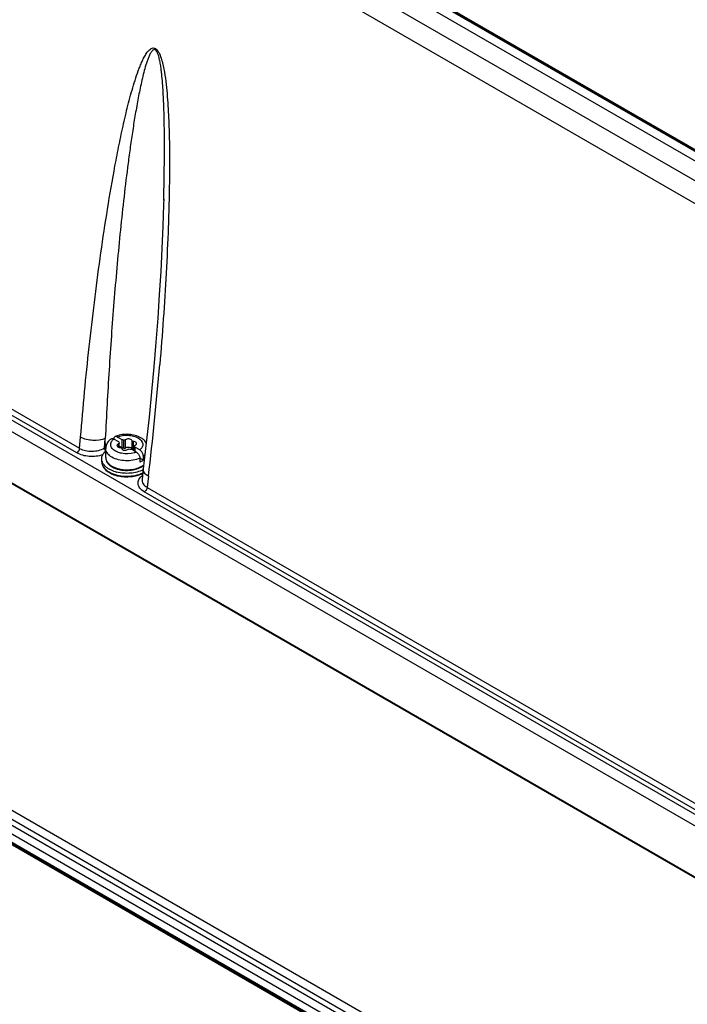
# Model space of a CAD drawing. Header units: inches. Extents: x 0 to 117, y 0 to 83.
# Tile 41 of 86: x 96.7 to 99.32, y 23.47 to 27.33. Entities that reach past the tile are written whole.
import ezdxf

# ---------------------------------------------------------------- set-up
doc = ezdxf.new("R2010")
doc.units = ezdxf.units.IN
doc.header["$LTSCALE"] = 6.431102
doc.header["$MEASUREMENT"] = 0
doc.layers.get('0').update_dxf_attribs({"linetype": 'CONTINUOUS'})

msp = doc.modelspace()

# ---------------------------------------------------------------- linework, layer by layer
at = {"color": 7, "linetype": 'CONTINUOUS'}
for p, q in [((103.6842, 24.2769), (94.6082, 29.5168)), ((94.5413, 29.4782), (103.6078, 24.2438)), ((103.5674, 24.1769), (94.4999, 29.4119)), ((97.2995, 28.0001), (103.6646, 24.3253)), ((103.6692, 24.3261), (97.3049, 28.0005)), ((103.6744, 24.3267), (97.311, 28.0005)), ((94.1739, 27.2044), (99.959, 23.8644)), ((99.9383, 23.8312), (94.1531, 27.1712)), ((96.928, 25.6333), (94.5619, 26.9993)), ((94.5733, 27.0168), (96.9387, 25.6512)), ((94.1836, 26.9529), (99.945, 23.6266)), ((99.947, 23.6211), (94.1856, 26.9474)), ((97.2686, 26.6232), (97.2687, 26.6272)), ((96.9387, 25.6512), (96.9429, 25.6948)), ((96.939, 25.651), (96.9426, 25.6949)), ((97.0367, 25.6525), (97.0397, 25.689)), ((97.0403, 25.6546), (97.0397, 25.689)), ((97.0922, 25.6764), (97.0731, 25.6874)), ((97.1061, 25.6844), (97.0871, 25.6954)), ((97.0367, 25.6525), (97.0403, 25.6546)), ((97.0406, 25.6523), (97.0403, 25.6546)), ((97.0414, 25.6489), (97.0406, 25.6523)), ((97.0414, 25.6146), (97.0414, 25.65)), ((97.0915, 25.6557), (97.0915, 25.6688)), ((97.0935, 25.655), (97.0935, 25.6716)), ((97.0941, 25.6548), (97.0941, 25.6716)), ((97.1061, 25.6523), (97.0941, 25.6593)), ((97.1061, 25.6523), (97.1061, 25.6844)), ((97.112, 25.6515), (97.112, 25.6837)), ((97.1193, 25.6527), (97.1193, 25.6848)), ((97.1611, 25.6366), (97.1421, 25.6476)), ((97.1445, 25.6488), (97.1445, 25.6809)), ((97.1499, 25.6457), (97.1499, 25.6778)), ((97.1541, 25.6605), (97.1542, 25.6611)), ((97.1541, 25.6407), (97.1541, 25.659)), ((97.1547, 25.6403), (97.1547, 25.659)), ((97.156, 25.6556), (97.156, 25.6396)), ((97.175, 25.6446), (97.156, 25.6556)), ((97.0257, 25.5985), (97.0257, 25.6098)), ((97.1481, 25.6459), (97.1499, 25.6457)), ((97.1499, 25.6457), (97.1541, 25.6451)), ((97.1752, 25.6124), (97.1752, 25.5963)), ((97.1891, 25.6044), (97.1752, 25.6124)), ((97.1891, 25.6044), (97.1891, 25.6205)), ((97.1717, 25.575), (97.1786, 25.5786)), ((97.1887, 25.5704), (97.1839, 25.5294)), ((97.2088, 25.5412), (97.2037, 25.4981)), ((97.2086, 25.5414), (97.2041, 25.4979)), ((97.1839, 25.5293), (97.1838, 25.5291)), ((97.2037, 25.4982), (97.2034, 25.496)), ((97.2041, 25.4979), (99.5694, 24.1323)), ((99.5588, 24.1144), (97.1926, 25.4805)), ((94.8184, 25.3025), (102.9739, 20.594)), ((94.8058, 25.2738), (102.9613, 20.5653)), ((94.7967, 25.2216), (102.9522, 20.5131)), ((102.953, 20.5461), (94.7975, 25.2546)), ((94.7976, 25.1895), (102.9531, 20.481)), ((102.9572, 20.4725), (94.8017, 25.181)), ((102.9742, 20.4575), (94.8187, 25.166))]:
    msp.add_line(p, q, dxfattribs=at)
msp.add_lwpolyline([(97.2688, 26.6286), (97.2682, 26.6076), (97.2653, 26.5219), (97.2615, 26.4345), (97.2569, 26.3453), (97.2514, 26.2544), (97.2451, 26.1617), (97.2379, 26.0672), (97.2299, 25.971), (97.2209, 25.8731), (97.2111, 25.7735), (97.2004, 25.6722), (97.1887, 25.5704)], dxfattribs=at)
for centre, radius, start, end in [((84.6026, 27.0457), 12.6955, 353.19479, 355.18395), ((97.1172, 25.6075), 0.0976, 107.7069, 113.8727), ((97.1445, 25.6328), 0.0689, 52.2309, 55.1365), ((97.0961, 25.5581), 0.1115, 119.1772, 119.9978), ((97.1061, 25.6287), 0.0236, 81.7734, 89.9356), ((97.1064, 25.6311), 0.0212, 74.8747, 81.7729), ((97.1465, 25.6491), 0.00204, 188.7616, 197.034), ((97.128, 25.7177), 0.0876, 286.4236, 286.9631), ((97.1287, 25.7154), 0.0852, 286.959, 288.3459), ((97.1312, 25.7081), 0.0775, 288.2953, 292.7074), ((97.0622, 25.6106), 0.0367, 198.5121, 199.4873), ((97.1037, 25.6422), 0.0739, 237.6512, 238.1589), ((97.1031, 25.6458), 0.075, 238.9208, 240.0028), ((97.105, 25.6442), 0.0762, 238.1658, 240.0079), ((97.1047, 25.6485), 0.0782, 240.0091, 241.6587), ((97.1073, 25.6482), 0.0809, 240.0154, 242.4452), ((97.1092, 25.6572), 0.0879, 241.7183, 246.5065), ((97.1112, 25.6558), 0.0894, 242.4778, 247.0047), ((97.1142, 25.6584), 0.0915, 241.3146, 245.7122), ((97.1164, 25.6633), 0.0969, 245.6778, 246.7598), ((97.1171, 25.6648), 0.0985, 246.7588, 247.5101), ((97.1185, 25.6683), 0.1023, 247.5302, 251.8391), ((97.1196, 25.6717), 0.1059, 251.8231, 254.0555), ((97.1348, 25.6559), 0.0889, 292.4629, 294.0985), ((97.1359, 25.6534), 0.0862, 294.1048, 294.5236), ((97.1449, 25.6461), 0.0754, 300.4091, 301.0612), ((97.1012, 25.6345), 0.091, 238.4612, 240.0058), ((97.101, 25.639), 0.0931, 240.0065, 241.4015), ((97.1038, 25.6389), 0.0961, 240.0137, 242.2962), ((97.1058, 25.6479), 0.1032, 241.4508, 245.7994), ((97.1068, 25.6447), 0.1026, 242.2946, 244.4733), ((97.1149, 25.6805), 0.1264, 250.0055, 250.5572), ((97.1173, 25.6875), 0.1338, 250.5917, 255.0744), ((97.118, 25.6731), 0.1333, 252.386, 254.2004), ((97.1196, 25.6786), 0.139, 254.1994, 255.9613), ((97.1191, 25.6939), 0.1405, 255.0416, 255.5653), ((97.1183, 25.6678), 0.1269, 254.1868, 255.0609), ((97.1193, 25.6716), 0.1308, 255.0694, 257.0047), ((97.1208, 25.6835), 0.144, 255.9604, 257.6791), ((97.2465, 25.6036), 0.0728, 238.6647, 238.8753), ((97.2083, 25.5264), 0.0246, 171.6868, 173.2206)]:
    msp.add_arc(centre, radius, start, end, dxfattribs=at)
for points, knots in [([(96.9429, 25.6948), (96.9478, 25.754), (96.9579, 25.8721), (96.9762, 26.0483), (96.9964, 26.2231), (97.0191, 26.3965), (97.0445, 26.5681), (97.0683, 26.7097), (97.0896, 26.8216), (97.1067, 26.9042), (97.1224, 26.9723), (97.1362, 27.0259), (97.1472, 27.0654), (97.1591, 27.104), (97.1701, 27.1355), (97.1799, 27.1597), (97.1878, 27.1772), (97.1965, 27.1936), (97.205, 27.2063), (97.2129, 27.2148), (97.2197, 27.22), (97.2284, 27.2228), (97.2384, 27.2192), (97.246, 27.2105), (97.2541, 27.1959), (97.261, 27.1758), (97.267, 27.1513), (97.2731, 27.119), (97.2786, 27.0787), (97.2831, 27.0307), (97.2864, 26.9831), (97.2886, 26.9359), (97.2907, 26.8734), (97.2918, 26.7959), (97.2913, 26.7033), (97.2896, 26.6114), (97.2859, 26.4898), (97.2789, 26.3388), (97.2675, 26.1588), (97.2582, 26.0393), (97.2532, 25.9798)], [0, 0, 0, 0, 0.063071, 0.125725, 0.187996, 0.249852, 0.311237, 0.372045, 0.402175, 0.432067, 0.461648, 0.476286, 0.490788, 0.505113, 0.519192, 0.526102, 0.532889, 0.539509, 0.545877, 0.548932, 0.551893, 0.554833, 0.558211, 0.562369, 0.566871, 0.575908, 0.58481, 0.593586, 0.610863, 0.627889, 0.644738, 0.661455, 0.678066, 0.711039, 0.743754, 0.776265, 0.808605, 0.872861, 0.936639, 1, 1, 1, 1]), ([(97.2688, 26.6286), (97.2699, 26.6747), (97.2713, 26.7439), (97.2718, 26.8365), (97.2715, 26.9065), (97.2703, 26.9651), (97.2686, 27.0123), (97.2669, 27.048), (97.2645, 27.084), (97.2618, 27.1141), (97.2589, 27.1384), (97.2563, 27.1568), (97.2534, 27.1722), (97.2505, 27.1846), (97.2478, 27.1939), (97.2443, 27.2032), (97.2399, 27.2111), (97.2325, 27.2163), (97.2257, 27.2129), (97.2214, 27.2081), (97.2163, 27.2005), (97.2111, 27.1898), (97.2058, 27.1763), (97.1994, 27.1573), (97.1923, 27.1328), (97.1848, 27.1027), (97.178, 27.072), (97.1716, 27.041), (97.1637, 26.9992), (97.1546, 26.9463), (97.1447, 26.8823), (97.1354, 26.8179), (97.124, 26.7313), (97.111, 26.6223), (97.0971, 26.4907), (97.0846, 26.3584), (97.0696, 26.1809), (97.0538, 25.9578), (97.0439, 25.7788), (97.0397, 25.689)], [0, 0, 0, 0, 0.064535, 0.097021, 0.129688, 0.162593, 0.179165, 0.195839, 0.212645, 0.22963, 0.238216, 0.246892, 0.2557, 0.260175, 0.264704, 0.26932, 0.273875, 0.277522, 0.280455, 0.283453, 0.286608, 0.293197, 0.300029, 0.307011, 0.321258, 0.335757, 0.350426, 0.365221, 0.380114, 0.410125, 0.440363, 0.470774, 0.501325, 0.562758, 0.624541, 0.686605, 0.748904, 0.8741, 1, 1, 1, 1]), ([(97.0397, 25.689), (97.0248, 25.6825), (96.9906, 25.6795), (96.9573, 25.6868), (96.9426, 25.6949)], [0, 0, 0, 0, 0.493249, 1, 1, 1, 1]), ([(97.0625, 25.688), (97.0632, 25.6885), (97.0666, 25.6901), (97.0707, 25.6888), (97.0731, 25.6874)], [0, 0, 0, 0, 0.22234, 1, 1, 1, 1]), ([(97.0777, 25.6968), (97.077, 25.6964), (97.0739, 25.6944), (97.073, 25.6903), (97.073, 25.6875)], [0, 0, 0, 0, 0.222406, 1, 1, 1, 1]), ([(97.0871, 25.6954), (97.0862, 25.6959), (97.0834, 25.6973), (97.0798, 25.6977), (97.0777, 25.6968)], [0, 0, 0, 0, 0.290331, 1, 1, 1, 1]), ([(97.0871, 25.6954), (97.1001, 25.7009), (97.1222, 25.704), (97.15, 25.6999), (97.1718, 25.6919), (97.1893, 25.6749), (97.1856, 25.6548), (97.179, 25.6478), (97.175, 25.6446)], [0, 0, 0, 0, 0.301696, 0.455374, 0.594289, 0.801799, 0.893421, 1, 1, 1, 1]), ([(97.1839, 25.6893), (97.1707, 25.6985), (97.1376, 25.7085), (97.1037, 25.7057), (97.0875, 25.7005)], [0, 0, 0, 0, 0.485929, 1, 1, 1, 1]), ([(97.1405, 25.6859), (97.1356, 25.6887), (97.1272, 25.6891), (97.1206, 25.6859), (97.1193, 25.6848)], [0, 0, 0, 0, 0.770447, 1, 1, 1, 1]), ([(97.1445, 25.6809), (97.1444, 25.6814), (97.1438, 25.6835), (97.142, 25.6851), (97.1405, 25.6859)], [0, 0, 0, 0, 0.220596, 1, 1, 1, 1]), ([(96.928, 25.6333), (96.9294, 25.6341), (96.9349, 25.6386), (96.9385, 25.6456), (96.939, 25.651)], [0, 0, 0, 0, 0.236465, 1, 1, 1, 1]), ([(96.939, 25.651), (96.9535, 25.6426), (96.9881, 25.6364), (97.0224, 25.6437), (97.0367, 25.6525)], [0, 0, 0, 0, 0.498875, 1, 1, 1, 1]), ([(97.0542, 25.6806), (97.0523, 25.6785), (97.0452, 25.6698), (97.0414, 25.6583), (97.0414, 25.65)], [0, 0, 0, 0, 0.25545, 1, 1, 1, 1]), ([(97.0657, 25.6161), (97.0589, 25.6201), (97.0471, 25.6291), (97.0414, 25.6435), (97.0414, 25.65)], [0, 0, 0, 0, 0.550992, 1, 1, 1, 1]), ([(97.0882, 25.6361), (97.0825, 25.6384), (97.0725, 25.6438), (97.0618, 25.6561), (97.0601, 25.6712), (97.0652, 25.6795), (97.0684, 25.683)], [0, 0, 0, 0, 0.303254, 0.551104, 0.766376, 1, 1, 1, 1]), ([(97.0915, 25.6688), (97.0907, 25.6684), (97.088, 25.6671), (97.0856, 25.6643), (97.0856, 25.6622)], [0, 0, 0, 0, 0.305108, 1, 1, 1, 1]), ([(97.0856, 25.6622), (97.0856, 25.6617), (97.086, 25.6594), (97.0879, 25.6576), (97.0894, 25.6567)], [0, 0, 0, 0, 0.222899, 1, 1, 1, 1]), ([(97.0894, 25.6567), (97.09, 25.6563), (97.0928, 25.655), (97.0959, 25.6543), (97.0983, 25.6542)], [0, 0, 0, 0, 0.22951, 1, 1, 1, 1]), ([(97.0941, 25.6716), (97.0941, 25.6707), (97.093, 25.6695), (97.0919, 25.6689), (97.0915, 25.6688)], [0, 0, 0, 0, 0.694759, 1, 1, 1, 1]), ([(97.0983, 25.6542), (97.099, 25.6542), (97.101, 25.6539), (97.1034, 25.6526), (97.1037, 25.6511)], [0, 0, 0, 0, 0.313577, 1, 1, 1, 1]), ([(97.1037, 25.6511), (97.1037, 25.6507), (97.1044, 25.6485), (97.1062, 25.647), (97.1077, 25.6461)], [0, 0, 0, 0, 0.220596, 1, 1, 1, 1]), ([(97.1077, 25.6461), (97.1125, 25.6433), (97.1209, 25.643), (97.1276, 25.6462), (97.1288, 25.6472)], [0, 0, 0, 0, 0.770447, 1, 1, 1, 1]), ([(97.1119, 25.6515), (97.1138, 25.651), (97.1166, 25.6511), (97.1189, 25.6523), (97.1193, 25.6527)], [0, 0, 0, 0, 0.778804, 1, 1, 1, 1]), ([(97.1193, 25.6848), (97.1189, 25.6845), (97.1166, 25.6833), (97.1139, 25.6832), (97.112, 25.6837)], [0, 0, 0, 0, 0.221108, 1, 1, 1, 1]), ([(97.1193, 25.6527), (97.122, 25.6549), (97.1295, 25.6568), (97.137, 25.6557), (97.1403, 25.6539)], [0, 0, 0, 0, 0.485041, 1, 1, 1, 1]), ([(97.1288, 25.6472), (97.1293, 25.6476), (97.1315, 25.6488), (97.1343, 25.6489), (97.1362, 25.6484)], [0, 0, 0, 0, 0.221108, 1, 1, 1, 1]), ([(97.1403, 25.6539), (97.1409, 25.6536), (97.1427, 25.6524), (97.1443, 25.6504), (97.1445, 25.6488)], [0, 0, 0, 0, 0.290855, 1, 1, 1, 1]), ([(97.1499, 25.6778), (97.1492, 25.6779), (97.1472, 25.6781), (97.1447, 25.6795), (97.1445, 25.6809)], [0, 0, 0, 0, 0.313577, 1, 1, 1, 1]), ([(97.1446, 25.6485), (97.1447, 25.6482), (97.1454, 25.6469), (97.147, 25.6462), (97.1481, 25.6459)], [0, 0, 0, 0, 0.205847, 1, 1, 1, 1]), ([(97.1588, 25.6754), (97.1582, 25.6757), (97.1554, 25.6771), (97.1523, 25.6777), (97.1499, 25.6778)], [0, 0, 0, 0, 0.22951, 1, 1, 1, 1]), ([(97.1566, 25.6633), (97.1575, 25.6636), (97.1602, 25.6649), (97.1626, 25.6677), (97.1626, 25.6698)], [0, 0, 0, 0, 0.305108, 1, 1, 1, 1]), ([(97.1626, 25.6698), (97.1626, 25.6704), (97.1622, 25.6727), (97.1603, 25.6745), (97.1588, 25.6754)], [0, 0, 0, 0, 0.222899, 1, 1, 1, 1]), ([(97.0296, 25.6255), (97.0127, 25.6199), (96.9775, 25.6165), (96.9425, 25.6248), (96.928, 25.6333)], [0, 0, 0, 0, 0.514509, 1, 1, 1, 1]), ([(97.0257, 25.6097), (97.0257, 25.6152), (97.0288, 25.6271), (97.0366, 25.6363), (97.0413, 25.6405)], [0, 0, 0, 0, 0.467918, 1, 1, 1, 1]), ([(97.0414, 25.6146), (97.0414, 25.6079), (97.0465, 25.5934), (97.0577, 25.5838), (97.0642, 25.5797)], [0, 0, 0, 0, 0.467929, 1, 1, 1, 1]), ([(97.0414, 25.6146), (97.0414, 25.6083), (97.0467, 25.5944), (97.0579, 25.5855), (97.0644, 25.5816)], [0, 0, 0, 0, 0.450927, 1, 1, 1, 1]), ([(97.1752, 25.6124), (97.1579, 25.6046), (97.1197, 25.5988), (97.0817, 25.607), (97.0657, 25.6161)], [0, 0, 0, 0, 0.507042, 1, 1, 1, 1]), ([(97.1528, 25.6337), (97.137, 25.629), (97.1141, 25.6282), (97.0931, 25.6342), (97.0882, 25.6361)], [0, 0, 0, 0, 0.758938, 1, 1, 1, 1]), ([(97.1611, 25.6366), (97.1631, 25.6355), (97.1704, 25.6293), (97.1752, 25.6197), (97.1752, 25.6124)], [0, 0, 0, 0, 0.240196, 1, 1, 1, 1]), ([(97.1891, 25.6205), (97.1891, 25.6228), (97.1874, 25.6322), (97.1813, 25.641), (97.175, 25.6446)], [0, 0, 0, 0, 0.24065, 1, 1, 1, 1]), ([(97.0257, 25.5985), (97.0257, 25.5905), (97.032, 25.5731), (97.0457, 25.5617), (97.0536, 25.5569)], [0, 0, 0, 0, 0.464692, 1, 1, 1, 1]), ([(97.0257, 25.5985), (97.0257, 25.5909), (97.0324, 25.5737), (97.0463, 25.563), (97.0545, 25.5583)], [0, 0, 0, 0, 0.449169, 1, 1, 1, 1]), ([(97.0545, 25.5696), (97.0512, 25.5715), (97.0402, 25.5787), (97.0308, 25.5894), (97.0277, 25.5984)], [0, 0, 0, 0, 0.282999, 1, 1, 1, 1]), ([(97.0716, 25.5617), (97.0701, 25.5622), (97.0642, 25.5645), (97.0585, 25.5673), (97.0545, 25.5696)], [0, 0, 0, 0, 0.259668, 1, 1, 1, 1]), ([(97.0742, 25.5765), (97.0915, 25.569), (97.1295, 25.5635), (97.1673, 25.5719), (97.183, 25.5811)], [0, 0, 0, 0, 0.508915, 1, 1, 1, 1]), ([(97.0902, 25.5687), (97.1092, 25.5636), (97.1363, 25.5628), (97.1614, 25.5695), (97.1673, 25.5717)], [0, 0, 0, 0, 0.757037, 1, 1, 1, 1]), ([(97.0906, 25.5699), (97.1035, 25.5662), (97.1303, 25.5637), (97.1568, 25.5688), (97.1688, 25.5737)], [0, 0, 0, 0, 0.507549, 1, 1, 1, 1]), ([(97.1891, 25.6044), (97.1881, 25.6036), (97.1836, 25.6006), (97.1789, 25.598), (97.1752, 25.5963)], [0, 0, 0, 0, 0.238891, 1, 1, 1, 1]), ([(97.2086, 25.5414), (97.2027, 25.545), (97.1927, 25.5526), (97.1881, 25.5652), (97.1887, 25.5704)], [0, 0, 0, 0, 0.570147, 1, 1, 1, 1]), ([(97.0591, 25.5557), (97.061, 25.5546), (97.0688, 25.5506), (97.0772, 25.5475), (97.0837, 25.5456)], [0, 0, 0, 0, 0.23775, 1, 1, 1, 1]), ([(97.0635, 25.5537), (97.0827, 25.5451), (97.1254, 25.538), (97.1681, 25.5458), (97.187, 25.5548)], [0, 0, 0, 0, 0.50183, 1, 1, 1, 1]), ([(97.1884, 25.5667), (97.173, 25.5591), (97.1376, 25.5508), (97.1017, 25.5533), (97.084, 25.5579)], [0, 0, 0, 0, 0.48621, 1, 1, 1, 1]), ([(97.0899, 25.5441), (97.1065, 25.5402), (97.14, 25.5385), (97.1729, 25.547), (97.1869, 25.5545)], [0, 0, 0, 0, 0.517252, 1, 1, 1, 1]), ([(97.0901, 25.5428), (97.1065, 25.5392), (97.1398, 25.5375), (97.1723, 25.5455), (97.1866, 25.5525)], [0, 0, 0, 0, 0.51398, 1, 1, 1, 1]), ([(97.1926, 25.4805), (97.1861, 25.4842), (97.175, 25.4927), (97.1661, 25.5114), (97.1707, 25.5312), (97.1802, 25.5407), (97.1857, 25.5449)], [0, 0, 0, 0, 0.282038, 0.514291, 0.737328, 1, 1, 1, 1]), ([(97.1838, 25.5291), (97.1832, 25.5233), (97.1871, 25.5099), (97.1976, 25.5017), (97.2037, 25.4981)], [0, 0, 0, 0, 0.451363, 1, 1, 1, 1]), ([(97.2034, 25.496), (97.2023, 25.4912), (97.1989, 25.4852), (97.1939, 25.4812), (97.1926, 25.4805)], [0, 0, 0, 0, 0.767481, 1, 1, 1, 1])]:
    msp.add_open_spline(points, degree=3, knots=knots, dxfattribs=at)
for points in [[(97.0625, 25.688), (97.0595, 25.6858), (97.0567, 25.6833), (97.0542, 25.6806)], [(97.0684, 25.683), (97.0699, 25.6846), (97.0715, 25.6861), (97.0731, 25.6874)], [(97.2004, 25.6722), (97.1969, 25.678), (97.192, 25.6831), (97.1867, 25.6872)], [(97.0367, 25.6525), (97.0368, 25.6501), (97.0374, 25.6477), (97.0382, 25.6455)], [(97.0922, 25.6764), (97.0922, 25.6752), (97.0927, 25.674), (97.0935, 25.673)], [(97.0935, 25.673), (97.0938, 25.6726), (97.0941, 25.6721), (97.0941, 25.6716)], [(97.112, 25.6837), (97.1101, 25.6842), (97.1081, 25.6844), (97.1061, 25.6844)], [(97.1362, 25.6484), (97.1381, 25.6479), (97.1401, 25.6476), (97.1421, 25.6476)], [(97.1547, 25.659), (97.1543, 25.6594), (97.1541, 25.66), (97.1541, 25.6605)], [(97.1542, 25.6611), (97.1546, 25.6622), (97.1557, 25.6629), (97.1566, 25.6633)], [(97.156, 25.6556), (97.156, 25.6568), (97.1554, 25.6581), (97.1547, 25.659)], [(97.0275, 25.599), (97.0263, 25.6024), (97.0257, 25.6061), (97.0257, 25.6097)], [(97.0382, 25.6455), (97.039, 25.6436), (97.0399, 25.6418), (97.0411, 25.6401)], [(97.1951, 25.6255), (97.1932, 25.6237), (97.1912, 25.622), (97.1891, 25.6205)], [(97.0762, 25.5735), (97.0808, 25.5715), (97.0855, 25.57), (97.0902, 25.5687)], [(97.1673, 25.5717), (97.1718, 25.5733), (97.1761, 25.5752), (97.1802, 25.5775)], [(97.1802, 25.5775), (97.1838, 25.5795), (97.1872, 25.5817), (97.1903, 25.5843)], [(97.1838, 25.5816), (97.1861, 25.583), (97.1884, 25.5845), (97.1906, 25.5862)], [(97.0626, 25.552), (97.0675, 25.5497), (97.0725, 25.5477), (97.0777, 25.5461)]]:
    msp.add_open_spline(points, degree=3, dxfattribs=at)

doc.saveas('drawing.dxf')
